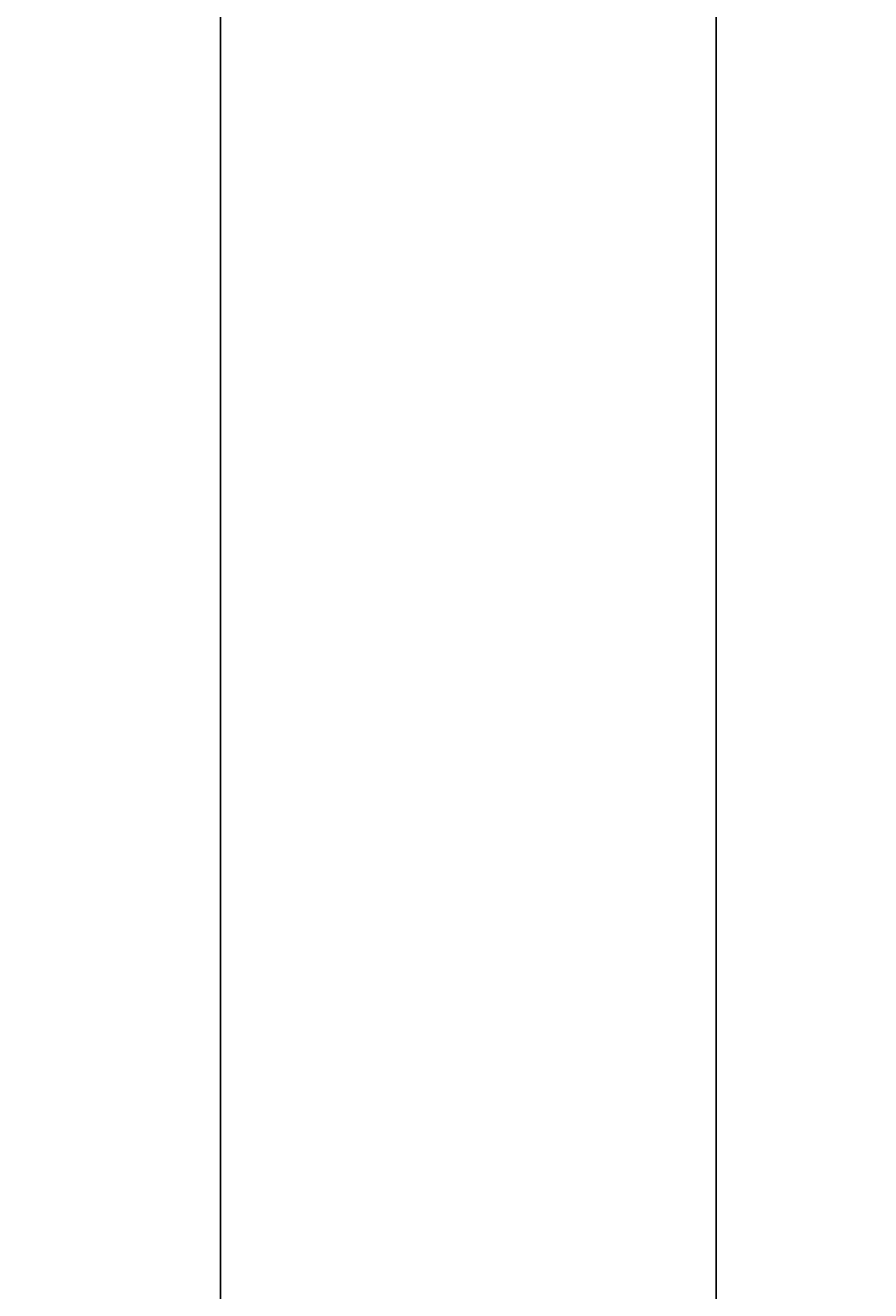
# Model space of a CAD drawing. Extents: x 715 to 7297, y 217 to 5760.
# Tile 16 of 89: x 715 to 1153, y 4083 to 4739. Entities that reach past the tile are written whole.
import ezdxf

# ---------------------------------------------------------------- set-up
doc = ezdxf.new("R2010")
doc.units = 0
doc.layers.get('0').update_dxf_attribs({"linetype": 'CONTINUOUS'})
doc.layers.get('DEFPOINTS').update_dxf_attribs({"linetype": 'CONTINUOUS'})
doc.layers.add('4', color=3, linetype='CONTINUOUS')
doc.styles.get("Standard").update_dxf_attribs({"font": 'ISOCP.SHX'})
doc.dimstyles.get("Standard").update_dxf_attribs({"dimtxt": 2.5, "dimasz": 2.5, "dimexe": 1.25, "dimexo": 0.625, "dimtad": 1, "dimcen": 2.5, "dimazin": 3, "dimtfac": 1, "dimtmove": 0, "dimatfit": 3})

# ---------------------------------------------------------------- blocks, each defined once
blk = doc.blocks.new('PUNKT')
at = {"layer": '4', "color": 0, "linetype": 'BYBLOCK'}
blk.add_line((-0.5, 0), (-1, 0), dxfattribs=at)
at = {"layer": '4', "color": 0, "linetype": 'BYBLOCK', "const_width": 0.5}
blk.add_lwpolyline([(-0.25, 0, 1), (0.25, 0, 1)], format="xyb", close=True, dxfattribs=at)
blk = doc.blocks.new('*U18')
at = {"layer": '4', "color": 2}
blk.add_text('500', height=70, rotation=90, dxfattribs=at).set_placement((785.85, 2663.74))
blk = doc.blocks.new('*D4')
at = {"layer": '4'}
for p, q in [((1352.77, 5237.27), (775.85, 5237.27)), ((815.85, 277.27), (815.85, 5197.27)), ((1352.77, 237.27), (775.85, 237.27))]:
    blk.add_line(p, q, dxfattribs=at)
at = {"layer": 'DEFPOINTS', "color": 0}
for p in [(815.85, 5237.27), (1372.77, 5237.27), (1372.77, 237.27)]:
    blk.add_point(p, dxfattribs=at)
blk.add_blockref('*U18', (0, 0))
at = {"layer": '4', "xscale": 40, "yscale": 40, "zscale": 40}
for p, rotation in [((815.85, 5237.27), 90), ((815.85, 237.27), 270)]:
    blk.add_blockref('PUNKT', p, dxfattribs=dict(at, rotation=rotation))

msp = doc.modelspace()

# ---------------------------------------------------------------- linework, layer by layer
msp.add_line((1072.775, 5187.271), (1072.775, 2737.271))

# ---------------------------------------------------------------- dimensions: what is measured, and where the dimension line sits
at = {"layer": '4'}
dim = msp.add_linear_dim(base=(815.852, 5237.271), p1=(1372.775, 237.271), p2=(1372.775, 5237.271), angle=90, dimstyle='Standard', dxfattribs=at)
dim.commit()
dim.dimension.update_dxf_attribs({"geometry": '*D4', "text_midpoint": (750.852, 2737.271)})

doc.saveas('drawing.dxf')
